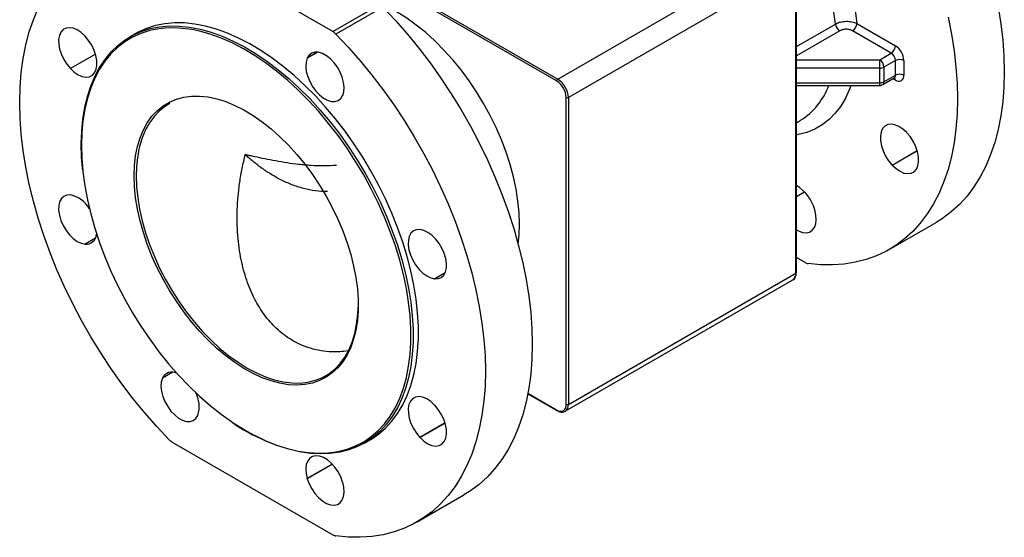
# Model space of a CAD drawing. Header units: millimetres. Extents: x 15 to 415, y 5 to 292.
# Tile 4 of 32: x 75 to 140, y 184 to 219. Entities that reach past the tile are written whole.
import ezdxf

# ---------------------------------------------------------------- set-up
doc = ezdxf.new("R2010")
doc.units = ezdxf.units.MM

msp = doc.modelspace()

# ---------------------------------------------------------------- linework, layer by layer
at = {"color": 7, "linetype": 'Continuous', "lineweight": 25}
for p, q in [((110.3165, 214.741), (89.1033, 226.9872)), ((89.174, 227.1096), (110.3872, 214.8635)), ((95.4374, 218.0248), (84.7491, 224.1951)), ((110.3872, 214.8635), (125.5193, 223.5991)), ((126.2264, 222.3743), (111.0943, 213.6388)), ((126.2264, 201.9608), (126.2264, 222.3743)), ((126.2557, 202.0016), (126.2557, 222.4151)), ((95.4374, 218.0248), (98.5486, 219.8209)), ((98.7513, 219.6606), (95.64, 217.8645)), ((132.5595, 216.5941), (129.9891, 218.0779)), ((130.272, 218.5678), (132.8424, 217.084)), ((78.9519, 217.7226), (78.9584, 217.7157)), ((82.2938, 217.8812), (81.9403, 217.6771)), ((93.734, 216.2596), (93.7312, 216.2537)), ((131.7974, 216.1541), (132.5595, 216.5941)), ((131.7974, 215.5966), (131.7974, 216.1541)), ((132.8424, 216.1042), (132.0802, 215.6642)), ((132.8424, 215.1243), (132.8424, 216.1042)), ((133.4081, 216.1042), (133.4081, 215.1243)), ((77.9777, 215.5692), (77.9843, 215.5623)), ((131.7974, 214.6167), (131.7974, 215.5966)), ((132.0802, 215.6642), (132.0802, 214.6843)), ((131.9973, 214.5012), (132.7595, 214.9412)), ((132.0802, 214.6843), (132.8424, 215.1243)), ((126.2557, 214.4476), (131.7974, 214.4476)), ((96.0858, 213.777), (96.0831, 213.7711)), ((110.9529, 193.2252), (110.9529, 213.6388)), ((111.0943, 213.6388), (111.0943, 193.2252)), ((126.2557, 211.9683), (126.5312, 212.1274)), ((133.6042, 211.2968), (133.5977, 211.3037)), ((132.6301, 209.1434), (132.6236, 209.1503)), ((77.9777, 207.1608), (77.9843, 207.1602)), ((127.4813, 206.1701), (127.4786, 206.1792)), ((132.4379, 203.5287), (135.5491, 205.3248)), ((101.2345, 204.8591), (101.228, 204.8597)), ((78.9519, 203.8826), (78.9584, 203.882)), ((126.8329, 202.6709), (126.2557, 203.0042)), ((111.0943, 193.2252), (126.2264, 201.9608)), ((102.2087, 201.5809), (102.2022, 201.5816)), ((110.8871, 192.7674), (126.0192, 201.503)), ((84.1007, 194.9647), (84.1034, 194.9707)), ((108.3967, 193.9322), (110.3372, 192.812)), ((102.2087, 193.1726), (102.2022, 193.1795)), ((86.4525, 192.4821), (86.4552, 192.4881)), ((84.7491, 190.7169), (95.4374, 184.5467)), ((97.539, 190.6564), (97.8926, 190.8605)), ((101.2345, 191.0191), (101.228, 191.026)), ((93.734, 188.2786), (93.7312, 188.2877)), ((96.0858, 188.0458), (96.0831, 188.0549)), ((101.0423, 185.4044), (104.1536, 187.2005))]:
    msp.add_line(p, q, dxfattribs=at)
at = {"color": 8, "linetype": 'Continuous', "lineweight": 25}
for p, q in [((126.2557, 217.0282), (128.8569, 218.5299)), ((129.1378, 218.0796), (126.2557, 216.4158)), ((79.6446, 216.5314), (77.9777, 215.5692)), ((79.6473, 216.5224), (77.9843, 215.5623)), ((94.4295, 216.6567), (93.7312, 216.2537)), ((94.423, 216.6574), (93.734, 216.2596)), ((126.2557, 216.1541), (131.7974, 216.1541)), ((131.7974, 215.5966), (126.2557, 215.5966)), ((132.8424, 214.7977), (132.6766, 214.8934)), ((126.2557, 214.6167), (131.7974, 214.6167)), ((131.7974, 214.4476), (131.7974, 214.6167)), ((132.6236, 209.1503), (134.2904, 210.1126)), ((132.6301, 209.1434), (134.2931, 210.1035)), ((82.2412, 207.763), (82.2198, 208.4262)), ((126.2557, 207.0637), (126.79, 207.3721)), ((126.2557, 207.053), (126.7965, 207.3652)), ((79.6498, 204.2856), (78.9519, 203.8826)), ((79.6472, 204.2796), (78.9584, 203.882)), ((102.9001, 201.9845), (102.2022, 201.5816)), ((102.8974, 201.9785), (102.2087, 201.5809)), ((84.7989, 195.3678), (84.1007, 194.9647)), ((84.7924, 195.3684), (84.1034, 194.9707)), ((108.4025, 193.9627), (110.3165, 192.8577)), ((102.8949, 191.9883), (101.228, 191.026)), ((102.8976, 191.9792), (101.2345, 191.0191)), ((95.3944, 189.2478), (93.7312, 188.2877)), ((95.4009, 189.2409), (93.734, 188.2786))]:
    msp.add_line(p, q, dxfattribs=at)
at = {"color": 8, "linetype": 'Continuous', "lineweight": 25, "flags": 128}
for points in [[(124.3163, 230.5332), (124.5181, 230.3349), (125.1655, 229.6544), (125.7899, 228.9289), (126.3873, 228.1632), (126.954, 227.3619), (127.4864, 226.5301), (127.9813, 225.673), (128.4354, 224.796), (128.846, 223.9045), (129.2105, 223.0043), (129.5266, 222.1008), (129.7923, 221.1998), (130.0059, 220.3069), (130.1661, 219.4278), (130.272, 218.5678)], [(128.8569, 218.5299), (128.757, 219.3157), (128.6079, 220.1186), (128.4106, 220.9336), (128.1662, 221.7557), (127.8764, 222.5799), (127.5428, 223.401), (127.1675, 224.214), (126.7529, 225.0139), (126.3015, 225.7958), (125.8161, 226.5548), (125.2996, 227.2863), (124.7553, 227.9857), (124.1865, 228.6488), (123.5967, 229.2714), (123.582, 229.2861)], [(86.1885, 218.1365), (85.8624, 218.192), (85.1773, 218.2637), (84.5126, 218.2709), (83.8714, 218.2136), (83.2567, 218.0919), (82.6713, 217.9066), (82.1178, 217.6584), (81.5987, 217.3485), (81.1165, 216.9782), (80.6733, 216.5492), (80.2711, 216.0636), (79.9118, 215.5235), (79.597, 214.9315), (79.3282, 214.2901), (79.1066, 213.6023), (78.9331, 212.8713), (78.8087, 212.1004), (78.7338, 211.2931), (78.7088, 210.4531)], [(129.8812, 214.4476), (129.7923, 214.2035), (129.5266, 213.6092), (129.2105, 213.0707), (128.846, 212.5912), (128.4354, 212.1739), (127.9813, 211.8212), (127.4864, 211.5354), (126.954, 211.3184), (126.3873, 211.1714), (126.2557, 211.1481)], [(82.2198, 208.4262), (82.2446, 209.1131), (82.3188, 209.7667), (82.4419, 210.3828), (82.6131, 210.9573), (82.8313, 211.4863), (83.0949, 211.9663), (83.4023, 212.3942), (83.7515, 212.767), (84.14, 213.0823), (84.5652, 213.338), (85.0245, 213.5324), (85.5147, 213.6642), (86.0325, 213.7326), (86.5745, 213.737), (87.1371, 213.6774), (87.7165, 213.5543), (88.032, 213.4626)], [(78.7088, 210.4531), (78.7338, 209.5842), (78.7985, 208.7854)], [(82.36, 208.4255), (82.3852, 207.7074), (82.4606, 206.965), (82.5858, 206.2036), (82.7598, 205.4282), (82.9815, 204.6442), (83.2493, 203.8569), (83.5615, 203.0718), (83.9158, 202.2941), (84.3099, 201.5292), (84.7412, 200.7823), (85.2065, 200.0585), (85.7028, 199.3628), (86.2267, 198.6999), (86.7745, 198.0744), (87.3427, 197.4904), (87.9271, 196.9521), (88.524, 196.463), (89.1291, 196.0266), (89.7384, 195.6457), (90.3477, 195.3231), (90.9529, 195.0608), (91.2591, 194.9508)], [(96.8977, 197.876), (96.8163, 197.5764), (96.6215, 197.0242), (96.3804, 196.5193), (96.0946, 196.065), (95.7661, 195.6643), (95.397, 195.3199), (94.9897, 195.0342), (94.5471, 194.8089), (94.072, 194.6457), (93.5676, 194.5455), (93.0372, 194.5091), (92.4845, 194.5367), (91.913, 194.6281), (91.3265, 194.7827), (90.7291, 194.9995), (90.1245, 195.2771), (89.5535, 195.5917)], [(88.6985, 192.0795), (88.7444, 192.0484), (89.4838, 191.5782), (90.2241, 191.1653), (90.9618, 190.8116), (91.6936, 190.5186), (92.4161, 190.2877), (93.1262, 190.1199), (93.8204, 190.016), (94.4957, 189.9765), (95.149, 190.0016), (95.7773, 190.0911), (96.3777, 190.2447), (96.9475, 190.4616), (97.4841, 190.7408), (97.9851, 191.0811), (98.448, 191.481), (98.871, 191.9385), (99.2519, 192.4516), (99.5891, 193.0181), (99.8811, 193.6351), (100.1265, 194.3001), (100.2239, 194.6231)]]:
    msp.add_lwpolyline(points, dxfattribs=at)
at = {"color": 7, "linetype": 'Continuous', "lineweight": 25, "flags": 128}
for points in [[(107.8416, 205.2281), (107.8165, 205.9793), (107.7415, 206.7548), (107.6169, 207.5499), (107.4436, 208.3596), (107.2226, 209.1789), (106.9553, 210.0028), (106.6433, 210.8262), (106.2886, 211.6441), (105.8933, 212.4513), (105.4599, 213.2429), (104.991, 214.0141), (104.4896, 214.76), (103.9587, 215.4761), (103.4016, 216.158), (102.8217, 216.8014), (102.2227, 217.4024), (101.6082, 217.9573), (100.9819, 218.4627), (100.3479, 218.9154), (99.7099, 219.3127), (99.0719, 219.652), (98.4378, 219.9314), (98.2055, 220.019)], [(84.5464, 190.8772), (83.7268, 191.745), (82.928, 192.6544), (82.1528, 193.6023), (81.4038, 194.5855), (80.6833, 195.601), (79.9937, 196.6453), (79.3374, 197.7151), (78.7165, 198.8067), (78.1329, 199.9166), (77.5887, 201.0411), (77.0856, 202.1767), (76.6253, 203.3194), (76.2093, 204.4656), (75.839, 205.6115), (75.5155, 206.7532), (75.24, 207.8872), (75.0133, 209.0096), (74.8363, 210.1167), (74.7093, 211.205), (74.633, 212.2708), (74.6076, 213.3105), (74.633, 214.3209), (74.7093, 215.2986), (74.8363, 216.2403), (75.0133, 217.143), (75.24, 218.0037), (75.5155, 218.8195), (75.839, 219.5879)], [(98.7513, 219.6606), (99.5709, 218.7928), (100.3697, 217.8835), (101.1449, 216.9356), (101.8939, 215.9523), (102.6144, 214.9368), (103.304, 213.8925), (103.9603, 212.8228), (104.5812, 211.7312), (105.1648, 210.6213), (105.709, 209.4967), (106.2121, 208.3612), (106.6723, 207.2185), (107.0884, 206.0723), (107.4587, 204.9264), (107.7822, 203.7846), (108.0577, 202.6506), (108.2844, 201.5282), (108.4614, 200.4211), (108.5883, 199.3329), (108.6647, 198.2671), (108.6901, 197.2273), (108.6647, 196.2169), (108.5883, 195.2393), (108.4614, 194.2975), (108.2844, 193.3948), (108.0577, 192.5342), (107.7822, 191.7183), (107.4587, 190.95), (107.0884, 190.2317), (106.6723, 189.5658), (106.2121, 188.9545), (105.709, 188.3999), (105.1648, 187.9036), (104.5812, 187.4675), (104.1536, 187.2005)], [(139.6799, 219.6525), (139.857, 218.5454), (139.9839, 217.4571), (140.0602, 216.3913), (140.0857, 215.3516), (140.0602, 214.3412), (139.9839, 213.3635), (139.857, 212.4218), (139.6799, 211.5191), (139.4532, 210.6584), (139.1777, 209.8426), (138.8542, 209.0742), (138.4839, 208.356), (138.0679, 207.6901), (137.6076, 207.0788), (137.1045, 206.5241), (136.5603, 206.0279), (135.9768, 205.5917), (135.5491, 205.3248)], [(136.342, 218.9788), (136.5686, 217.8564), (136.7457, 216.7493), (136.8726, 215.661), (136.9489, 214.5952), (136.9744, 213.5555), (136.9489, 212.5451), (136.8726, 211.5674), (136.7457, 210.6257), (136.5686, 209.723), (136.342, 208.8623), (136.0664, 208.0465), (135.743, 207.2781), (135.3726, 206.5599), (134.9566, 205.894), (134.4963, 205.2827), (133.9932, 204.728), (133.449, 204.2318), (132.8655, 203.7956), (132.2446, 203.4209), (131.5882, 203.109), (130.8987, 202.8608), (130.1782, 202.6772), (129.4291, 202.5587), (128.654, 202.5059), (127.8552, 202.5187), (127.0355, 202.5973)], [(78.9519, 217.7226), (78.6967, 217.9572), (78.4315, 218.1344), (78.1677, 218.2466), (77.9169, 218.2888), (77.69, 218.2592), (77.497, 218.1592), (77.3462, 217.9929), (77.2444, 217.7678), (77.1959, 217.4937), (77.2029, 217.1825), (77.265, 216.8479), (77.3796, 216.5044), (77.5416, 216.1671), (77.7439, 215.8508), (77.9777, 215.5692)], [(78.7148, 210.9511), (78.734, 211.3802), (78.8093, 212.1927), (78.9346, 212.9685), (79.1092, 213.7043), (79.3322, 214.3965), (79.6028, 215.042), (79.9196, 215.6379), (80.2812, 216.1815), (80.6859, 216.6702), (81.132, 217.1019), (81.6173, 217.4746), (82.1398, 217.7865), (82.6968, 218.0363), (83.2861, 218.2229), (83.9047, 218.3453), (84.55, 218.403), (85.219, 218.3957), (85.9086, 218.3235), (86.6157, 218.1867), (87.337, 217.986), (88.0693, 217.7222), (88.8092, 217.3966), (89.5534, 217.0105), (90.2984, 216.5659), (91.0408, 216.0647), (91.7773, 215.5093), (92.5046, 214.902), (93.2192, 214.2458), (93.9179, 213.5436), (94.5976, 212.7986), (95.2551, 212.0142), (95.8874, 211.1941), (96.4917, 210.3418), (97.0652, 209.4614), (97.6053, 208.5568), (98.1094, 207.6322), (98.5754, 206.6918), (99.0011, 205.7399), (99.3845, 204.7807), (99.7239, 203.8188), (100.0177, 202.8585), (100.2646, 201.9041), (100.4636, 200.9601), (100.6136, 200.0307), (100.7139, 199.1201), (100.7642, 198.2326), (100.7642, 197.3722), (100.7139, 196.5428), (100.6136, 195.7481), (100.4636, 194.9919), (100.2646, 194.2775), (100.0177, 193.6083), (99.7239, 192.9872), (99.3845, 192.4172), (99.0011, 191.9007), (98.5754, 191.4402), (98.1094, 191.0378), (97.6053, 190.6953), (97.0652, 190.4143), (96.4917, 190.196), (95.8874, 190.0414), (95.2551, 189.9513), (94.5976, 189.9261), (93.9179, 189.9658), (93.2192, 190.0704), (92.5046, 190.2392), (91.7773, 190.4716), (91.0408, 190.7665), (90.2984, 191.1225), (90.2487, 191.1485)], [(97.8926, 190.8605), (97.9588, 190.8994), (98.463, 191.2419), (98.9289, 191.6443), (99.3546, 192.1048), (99.738, 192.6213), (100.0774, 193.1913), (100.3712, 193.8124), (100.6182, 194.4816), (100.8171, 195.196), (100.9671, 195.9522), (101.0675, 196.7469), (101.1178, 197.5763), (101.1178, 198.4367), (101.0675, 199.3242), (100.9671, 200.2348), (100.8171, 201.1642), (100.6182, 202.1082), (100.3712, 203.0626), (100.0774, 204.0229), (99.738, 204.9848), (99.3546, 205.944), (98.9289, 206.8959), (98.463, 207.8363), (97.9588, 208.7609), (97.4188, 209.6655), (96.8453, 210.5459), (96.241, 211.3982), (95.6086, 212.2183), (94.9511, 213.0027), (94.2715, 213.7477), (93.5727, 214.4499), (92.8581, 215.1061), (92.1309, 215.7134), (91.3944, 216.2688), (90.6519, 216.77), (89.9069, 217.2146), (89.1627, 217.6007), (88.4228, 217.9263), (87.6905, 218.1901), (86.9692, 218.3909), (86.2621, 218.5276), (85.5725, 218.5998), (84.9036, 218.6071), (84.2583, 218.5494), (83.6396, 218.427), (83.0504, 218.2404), (82.4933, 217.9906), (82.2938, 217.8812)], [(100.2239, 194.6231), (100.3241, 195.0099), (100.4731, 195.7613), (100.5729, 196.5508), (100.6228, 197.3749), (100.6228, 198.2299), (100.5729, 199.1117), (100.4731, 200.0164), (100.3241, 200.9398), (100.1265, 201.8778), (99.8811, 202.8261), (99.5891, 203.7802), (99.2519, 204.736), (98.871, 205.689), (98.448, 206.6348), (97.9851, 207.5692), (97.4841, 208.4879), (96.9475, 209.3866), (96.3777, 210.2614), (95.7773, 211.1082), (95.149, 211.9231), (94.4957, 212.7025), (93.8204, 213.4427), (93.1262, 214.1404), (92.4161, 214.7924), (91.6936, 215.3957), (90.9618, 215.9476), (90.2241, 216.4456), (89.4838, 216.8874), (88.7444, 217.2709), (88.0093, 217.5945), (87.2817, 217.8566), (86.565, 218.0561), (86.1885, 218.1365)], [(77.9843, 215.5623), (78.2394, 215.3277), (78.5047, 215.1505), (78.7685, 215.0383), (79.0193, 214.9961), (79.2462, 215.0257), (79.4392, 215.1257), (79.5899, 215.292), (79.6917, 215.5171), (79.7402, 215.7912), (79.7332, 216.1024), (79.6711, 216.437), (79.5566, 216.7805), (79.3946, 217.1177), (79.1923, 217.4341), (78.9584, 217.7157)], [(95.64, 217.8645), (96.4597, 216.9967), (97.2584, 216.0874), (98.0336, 215.1395), (98.7827, 214.1562), (99.5031, 213.1407), (100.1927, 212.0964), (100.849, 211.0267), (101.47, 209.9351), (102.0535, 208.8252), (102.5977, 207.7006), (103.1008, 206.5651), (103.5611, 205.4224), (103.9771, 204.2762), (104.3474, 203.1303), (104.6709, 201.9885), (104.9464, 200.8545), (105.1731, 199.7321), (105.3502, 198.625), (105.4771, 197.5368), (105.5534, 196.471), (105.5789, 195.4312), (105.5534, 194.4208), (105.4771, 193.4432), (105.3502, 192.5014), (105.1731, 191.5987), (104.9464, 190.7381), (104.6709, 189.9222), (104.3474, 189.1539), (103.9771, 188.4356), (103.5611, 187.7697), (103.1008, 187.1584), (102.5977, 186.6038), (102.0535, 186.1075), (101.47, 185.6714), (100.849, 185.2967), (100.1927, 184.9847), (99.5031, 184.7365), (98.7827, 184.5529), (98.0336, 184.4345), (97.2584, 184.3816), (96.4597, 184.3945), (95.64, 184.473)], [(93.7312, 216.2537), (93.6557, 216.0027), (93.6348, 215.7084), (93.6695, 215.3837), (93.7583, 215.0428), (93.8974, 214.7005), (94.0805, 214.3719), (94.2998, 214.0713), (94.5457, 213.8118), (94.8073, 213.6048), (95.0733, 213.4593), (95.332, 213.3816), (95.5722, 213.3753), (95.7833, 213.4404), (95.9561, 213.5743), (96.0831, 213.7711)], [(96.0858, 213.777), (96.1613, 214.028), (96.1822, 214.3223), (96.1475, 214.647), (96.0587, 214.9879), (95.9196, 215.3302), (95.7365, 215.6588), (95.5172, 215.9594), (95.2713, 216.2189), (95.0097, 216.4259), (94.7437, 216.5714), (94.485, 216.6491), (94.2448, 216.6554), (94.0337, 216.5903), (93.8609, 216.4564), (93.734, 216.2596)], [(88.032, 213.4626), (88.309, 213.3684), (88.9105, 213.1211), (89.517, 212.8138), (90.1245, 212.4488), (90.7291, 212.0284), (91.3265, 211.5553), (91.913, 211.0329), (92.4845, 210.4645), (93.0372, 209.8538), (93.5676, 209.2051), (94.072, 208.5226), (94.5471, 207.8108), (94.9897, 207.0745), (95.397, 206.3186), (95.7661, 205.548), (96.0946, 204.768), (96.3804, 203.9838), (96.6215, 203.2005), (96.8163, 202.4233), (96.9636, 201.6575), (97.0623, 200.9081), (97.1119, 200.1801), (97.1119, 199.4784), (97.0623, 198.8076), (96.9636, 198.1722), (96.8977, 197.876)], [(84.5863, 213.2395), (84.3099, 213.0705), (83.9158, 212.7607), (83.5615, 212.3921), (83.2493, 211.9674), (82.9815, 211.4893), (82.7598, 210.9613), (82.5858, 210.3868), (82.5135, 210.0659)], [(133.5977, 211.3037), (133.3426, 211.5383), (133.0773, 211.7155), (132.8135, 211.8277), (132.5627, 211.8699), (132.3358, 211.8404), (132.1428, 211.7403), (131.9921, 211.574), (131.8903, 211.349), (131.8418, 211.0748), (131.8487, 210.7636), (131.9108, 210.429), (132.0254, 210.0855), (132.1874, 209.7483), (132.3897, 209.4319), (132.6236, 209.1503)], [(132.6301, 209.1434), (132.8852, 208.9088), (133.1505, 208.7316), (133.4143, 208.6194), (133.6651, 208.5772), (133.892, 208.6068), (134.085, 208.7068), (134.2357, 208.8731), (134.3375, 209.0982), (134.386, 209.3723), (134.3791, 209.6835), (134.3169, 210.0181), (134.2024, 210.3616), (134.0404, 210.6989), (133.8381, 211.0152), (133.6042, 211.2968)], [(78.7985, 208.7854), (78.8087, 208.6905), (78.9331, 207.7759), (79.1066, 206.8446), (79.3282, 205.901), (79.597, 204.9492), (79.9118, 203.9937), (80.2711, 203.0388), (80.6733, 202.0889), (81.1165, 201.1482), (81.5987, 200.2211), (82.1178, 199.3119), (82.6713, 198.4246), (83.2567, 197.5633), (83.8714, 196.732), (84.5126, 195.9344), (85.1773, 195.1742), (85.8624, 194.4549), (86.565, 193.7796), (87.2817, 193.1516), (88.0093, 192.5736), (88.6985, 192.0795)], [(89.5535, 195.5917), (89.517, 195.6135), (88.9105, 196.0066), (88.309, 196.4537), (87.7165, 196.9518), (87.1371, 197.4977), (86.5745, 198.0877), (86.0325, 198.7179), (85.5147, 199.3841), (85.0245, 200.0818), (84.5652, 200.8065), (84.14, 201.5532), (83.7515, 202.3171), (83.4023, 203.093), (83.0949, 203.8758), (82.8313, 204.6602), (82.6131, 205.4411), (82.4419, 206.2132), (82.3188, 206.9715), (82.2446, 207.7108), (82.2412, 207.763)], [(77.9777, 207.1608), (77.7439, 207.1492), (77.5416, 207.0664), (77.3796, 206.9162), (77.265, 206.705), (77.2029, 206.4421), (77.1959, 206.1389), (77.2444, 205.8088), (77.3462, 205.4661), (77.497, 205.1259), (77.69, 204.803), (77.9169, 204.5115), (78.1677, 204.2641), (78.4315, 204.0717), (78.6967, 203.9427), (78.9519, 203.8826)], [(126.2557, 204.8465), (126.4053, 204.7636), (126.6669, 204.6685), (126.9127, 204.6442), (127.132, 204.6917), (127.3152, 204.8088), (127.4542, 204.9905), (127.543, 205.2289), (127.5778, 205.5135), (127.5569, 205.8319), (127.4813, 206.1701)], [(107.7528, 203.8954), (107.8165, 204.5058), (107.8416, 205.2281)], [(101.228, 204.8597), (100.9942, 204.8481), (100.7918, 204.7654), (100.6299, 204.6151), (100.5153, 204.4039), (100.4532, 204.141), (100.4462, 203.8378), (100.4947, 203.5077), (100.5965, 203.1651), (100.7473, 202.8248), (100.9403, 202.5019), (101.1671, 202.2104), (101.418, 201.963), (101.6818, 201.7706), (101.947, 201.6416), (102.2022, 201.5816)], [(102.2087, 201.5809), (102.4425, 201.5926), (102.6449, 201.6753), (102.8069, 201.8256), (102.9214, 202.0368), (102.9835, 202.2997), (102.9905, 202.6028), (102.942, 202.9329), (102.8402, 203.2756), (102.6895, 203.6158), (102.4964, 203.9388), (102.2696, 204.2303), (102.0187, 204.4777), (101.7549, 204.6701), (101.4897, 204.7991), (101.2345, 204.8591)], [(91.2591, 194.9508), (91.5497, 194.8608), (92.1342, 194.7243), (92.7023, 194.6524), (93.2502, 194.6454), (93.774, 194.7034), (94.2703, 194.8261), (94.7357, 195.0126), (95.1669, 195.2616), (95.561, 195.5714), (95.9154, 195.94), (96.2276, 196.3647), (96.4954, 196.8428), (96.7171, 197.3708), (96.8911, 197.9453), (97.0162, 198.5623), (97.0916, 199.2175), (97.1139, 199.6669)], [(84.1007, 194.9647), (84.0251, 194.7137), (84.0042, 194.4194), (84.0389, 194.0948), (84.1278, 193.7538), (84.2668, 193.4116), (84.45, 193.083), (84.6692, 192.7823), (84.9151, 192.5228), (85.1767, 192.3158), (85.4427, 192.1703), (85.7014, 192.0927), (85.9416, 192.0863), (86.1527, 192.1515), (86.3255, 192.2854), (86.4525, 192.4821)], [(102.2022, 193.1795), (101.947, 193.414), (101.6818, 193.5912), (101.418, 193.7034), (101.1671, 193.7457), (100.9403, 193.7161), (100.7473, 193.616), (100.5965, 193.4498), (100.4947, 193.2247), (100.4462, 192.9506), (100.4532, 192.6394), (100.5153, 192.3047), (100.6299, 191.9613), (100.7918, 191.624), (100.9942, 191.3076), (101.228, 191.026)], [(101.2345, 191.0191), (101.4897, 190.7846), (101.7549, 190.6073), (102.0187, 190.4952), (102.2696, 190.4529), (102.4964, 190.4825), (102.6895, 190.5826), (102.8402, 190.7488), (102.942, 190.9739), (102.9905, 191.248), (102.9835, 191.5592), (102.9214, 191.8938), (102.8069, 192.2373), (102.6449, 192.5746), (102.4425, 192.891), (102.2087, 193.1726)], [(96.0831, 188.0549), (95.9561, 188.3983), (95.7833, 188.7317), (95.5722, 189.0406), (95.332, 189.3115), (95.0733, 189.5326), (94.8073, 189.6942), (94.5457, 189.7893), (94.2998, 189.8136), (94.0805, 189.7661), (93.8974, 189.649), (93.7583, 189.4673), (93.6695, 189.2289), (93.6348, 188.9443), (93.6557, 188.6259), (93.7312, 188.2877)], [(93.734, 188.2786), (93.8609, 187.9353), (94.0337, 187.6019), (94.2448, 187.2929), (94.485, 187.022), (94.7437, 186.8009), (95.0097, 186.6393), (95.2713, 186.5443), (95.5172, 186.52), (95.7365, 186.5674), (95.9196, 186.6846), (96.0587, 186.8663), (96.1475, 187.1046), (96.1822, 187.3892), (96.1613, 187.7076), (96.0858, 188.0458)]]:
    msp.add_lwpolyline(points, dxfattribs=at)
at = {"color": 7, "linetype": 'Continuous', "lineweight": 25}
for centre, radius, start, end in [((129.4758, 218.6032), 0.6233, 186.751695, 237.152312), ((129.6579, 218.5958), 0.6147, 302.605478, 357.394522), ((94.9483, 217.1985), 0.9602, 43.916917, 59.381301), ((132.2283, 217.1119), 0.6147, 302.605478, 357.394522), ((132.1799, 216.0483), 1.2294, 2.605478, 57.394522), ((131.4661, 215.6363), 0.6147, 2.605478, 57.394522), ((132.2283, 216.0762), 0.6147, 2.605478, 57.394522), ((133.1252, 215.5583), 0.6148, 62.609672, 117.390328), ((131.8089, 216.1736), 0.5772, 268.855903, 298.040239), ((110.47, 214.734), 0.1537, 122.605478, 177.394522), ((109.5591, 213.5689), 1.5368, 2.605478, 57.394522), ((133.1252, 214.5785), 0.6148, 62.609672, 117.390328), ((133.0632, 215.0684), 0.3494, 230.796715, 9.214037), ((109.5712, 213.5759), 1.3831, 2.605478, 57.394522), ((131.8089, 215.1938), 0.5772, 268.855903, 298.040239), ((131.7974, 214.8476), 0.4, 270, 299.997312), ((111.0236, 213.7752), 0.1537, 242.609672, 297.390328), ((124.8367, 205.4453), 2.742, 15.525833, 58.835309), ((77.5811, 205.2833), 1.9196, 30.098664, 77.877482), ((79.015, 204.5914), 0.7117, 265.442516, 356.172499), ((127.122, 203.1509), 0.5603, 238.937874, 261.121881), ((84.7428, 194.6746), 0.7046, 63.247768, 155.153487), ((84.5674, 193.071), 1.9757, 342.840334, 29.189762), ((110.5649, 193.1623), 0.393, 230.796715, 9.214037), ((111.0236, 193.3617), 0.1537, 242.609672, 297.390328), ((85.2381, 191.5432), 0.9602, 223.916917, 239.381301), ((95.7265, 185.0266), 0.5603, 238.937874, 261.121881)]:
    msp.add_arc(centre, radius, start, end, dxfattribs=at)
at = {"color": 8, "linetype": 'Continuous', "lineweight": 25}
for centre, radius, start, end in [((132.6464, 215.1027), 0.1972, 305.013333, 6.298848), ((132.6259, 214.8144), 0.2171, 355.57625, 41.528592), ((124.1183, 216.0142), 4.5749, 301.830767, 339.974749), ((131.8842, 214.6627), 0.1972, 305.013333, 6.298847), ((90.6341, 208.4786), 8.2743, 168.939619, 180.367255), ((125.7364, 201.9067), 0.493, 305.013333, 6.298848), ((126.2056, 202.0066), 0.0503, 294.374658, 354.305201), ((110.6079, 193.1704), 0.4894, 303.552572, 6.430989), ((110.3665, 192.8528), 0.0503, 174.380396, 234.293071)]:
    msp.add_arc(centre, radius, start, end, dxfattribs=at)
at = {"color": 7, "linetype": 'Continuous', "lineweight": 25}
for points, knots in [([(128.8569, 218.5299), (128.9036, 218.5569), (128.9542, 218.581), (129.0355, 218.6132), (129.0635, 218.6232), (129.1215, 218.6418), (129.1515, 218.6504), (129.2424, 218.6736), (129.3047, 218.6858), (129.433, 218.7033), (129.4993, 218.7087), (129.6297, 218.7123), (129.6946, 218.7106), (129.8236, 218.7), (129.8866, 218.6911), (130.0069, 218.6669), (130.065, 218.6514), (130.1745, 218.614), (130.2253, 218.5924), (130.272, 218.5678)], [0, 0, 0, 0, 0.125, 0.125, 0.1875, 0.1875, 0.25, 0.25, 0.375, 0.375, 0.5, 0.5, 0.625, 0.625, 0.75, 0.75, 0.875, 0.875, 1, 1, 1, 1]), ([(129.9891, 218.0779), (129.961, 218.0942), (129.9305, 218.1086), (129.8647, 218.1341), (129.8297, 218.1449), (129.7574, 218.1623), (129.7195, 218.169), (129.6419, 218.1781), (129.6029, 218.1804), (129.5244, 218.1806), (129.4845, 218.1785), (129.4073, 218.1698), (129.3698, 218.1633), (129.2968, 218.146), (129.2616, 218.1352), (129.1963, 218.1101), (129.1659, 218.0958), (129.1378, 218.0796)], [0, 0, 0, 0, 0.125, 0.125, 0.25, 0.25, 0.375, 0.375, 0.5, 0.5, 0.625, 0.625, 0.75, 0.75, 0.875, 0.875, 1, 1, 1, 1]), ([(132.7614, 214.9382), (132.7684, 214.9436), (132.7897, 214.9597), (132.8228, 214.9551), (132.8139, 214.9576), (132.8132, 214.9578)], [0, 0, 0, 0, 0.3140344, 0.9434616, 1, 1, 1, 1]), ([(78.6902, 210.907), (78.6858, 210.8158), (78.6794, 210.6799), (78.6795, 210.54), (78.6795, 210.4939)], [0, 0, 0, 0, 0.6702985, 1, 1, 1, 1]), ([(78.6795, 210.4939), (78.6809, 210.3505), (78.6851, 209.9346), (78.712, 209.3767), (78.7596, 208.9532), (78.775, 208.8166)], [0, 0, 0, 0, 0.2628351, 0.762132, 1, 1, 1, 1]), ([(95.0829, 207.3826), (94.5417, 207.3771), (94.0098, 207.4506), (93.352, 207.6248), (93.2203, 207.664), (92.9617, 207.749), (92.8345, 207.7948), (92.4585, 207.9413), (92.2153, 208.0508), (91.8608, 208.2298), (91.7443, 208.2919), (91.5147, 208.4205), (91.4017, 208.4871), (91.0726, 208.6894), (90.8647, 208.829), (90.4696, 209.1139), (90.2824, 209.2592), (90.0164, 209.479), (89.9306, 209.5523), (89.8067, 209.6613), (89.7662, 209.6976), (89.7065, 209.7517), (89.6868, 209.7698), (89.6478, 209.8057), (89.6282, 209.8238), (89.6094, 209.8415)], [0, 0, 0, 0, 0.25, 0.25, 0.3125, 0.3125, 0.375, 0.375, 0.5, 0.5, 0.5625, 0.5625, 0.625, 0.625, 0.75, 0.75, 0.875, 0.875, 0.9375, 0.9375, 0.96875, 0.96875, 0.984375, 0.984375, 1, 1, 1, 1]), ([(95.672, 209.128), (95.3883, 209.1055), (95.1061, 209.0949), (94.5454, 209.093), (94.267, 209.1017), (93.8524, 209.1263), (93.7148, 209.1364), (93.4426, 209.1599), (93.3077, 209.1733), (92.9068, 209.2175), (92.6444, 209.2525), (92.1294, 209.3304), (91.876, 209.3734), (91.3848, 209.4633), (91.1463, 209.5102), (90.6829, 209.6056), (90.4581, 209.6539), (90.1309, 209.7257), (90.0238, 209.7494), (89.8661, 209.7844), (89.8141, 209.7959), (89.711, 209.8189), (89.6597, 209.8303), (89.6094, 209.8415)], [0, 0, 0, 0, 0.125, 0.125, 0.25, 0.25, 0.3125, 0.3125, 0.375, 0.375, 0.5, 0.5, 0.625, 0.625, 0.75, 0.75, 0.875, 0.875, 0.9375, 0.9375, 0.96875, 0.96875, 1, 1, 1, 1]), ([(126.0055, 201.5047), (126.0258, 201.5133), (126.095, 201.5426), (126.1764, 201.6507), (126.244, 201.8081), (126.2517, 201.9369), (126.2557, 202.0016)], [0, 0, 0, 0, 0.1203241, 0.4115765, 0.704005, 1, 1, 1, 1]), ([(110.3372, 192.812), (110.3702, 192.7944), (110.4661, 192.7436), (110.6181, 192.707), (110.7705, 192.7102), (110.8445, 192.7525), (110.8735, 192.7691)], [0, 0, 0, 0, 0.1767375, 0.5133147, 0.8093899, 1, 1, 1, 1]), ([(88.7226, 192.0365), (88.7898, 191.9893), (89.0902, 191.7786), (89.5833, 191.4771), (90.008, 191.2496), (90.1981, 191.1478)], [0, 0, 0, 0, 0.1373631, 0.6139206, 1, 1, 1, 1])]:
    msp.add_open_spline(points, degree=3, knots=knots, dxfattribs=at)
at = {"color": 8, "linetype": 'Continuous', "lineweight": 25}
msp.add_open_spline([(96.4303, 196.7812), (96.25, 196.7588), (95.8332, 196.7071), (95.1765, 196.7191), (94.4656, 196.8094), (93.8071, 196.9839), (93.2096, 197.2219), (92.6704, 197.5086), (92.1534, 197.8613), (91.6822, 198.2636), (91.2596, 198.7032), (90.8826, 199.1723), (90.5372, 199.6853), (90.2227, 200.2442), (89.9431, 200.8439), (89.6994, 201.4834), (89.4949, 202.1535), (89.3235, 202.8782), (89.1912, 203.6537), (89.103, 204.4805), (89.0632, 205.326), (89.0714, 206.1998), (89.1288, 207.0952), (89.2382, 208.0106), (89.3936, 208.9291), (89.5373, 209.5369), (89.6094, 209.8415)], degree=3, knots=[0, 0, 0, 0, 0.03422543, 0.07910315, 0.12529413, 0.171984, 0.21031447, 0.24895121, 0.28856437, 0.32851554, 0.36430887, 0.40033506, 0.43705929, 0.47400857, 0.51216791, 0.55054515, 0.58955489, 0.62876139, 0.67283681, 0.7171501, 0.76214906, 0.80736035, 0.85498905, 0.90283431, 0.95131561, 1, 1, 1, 1], dxfattribs=at)

doc.saveas('drawing.dxf')
